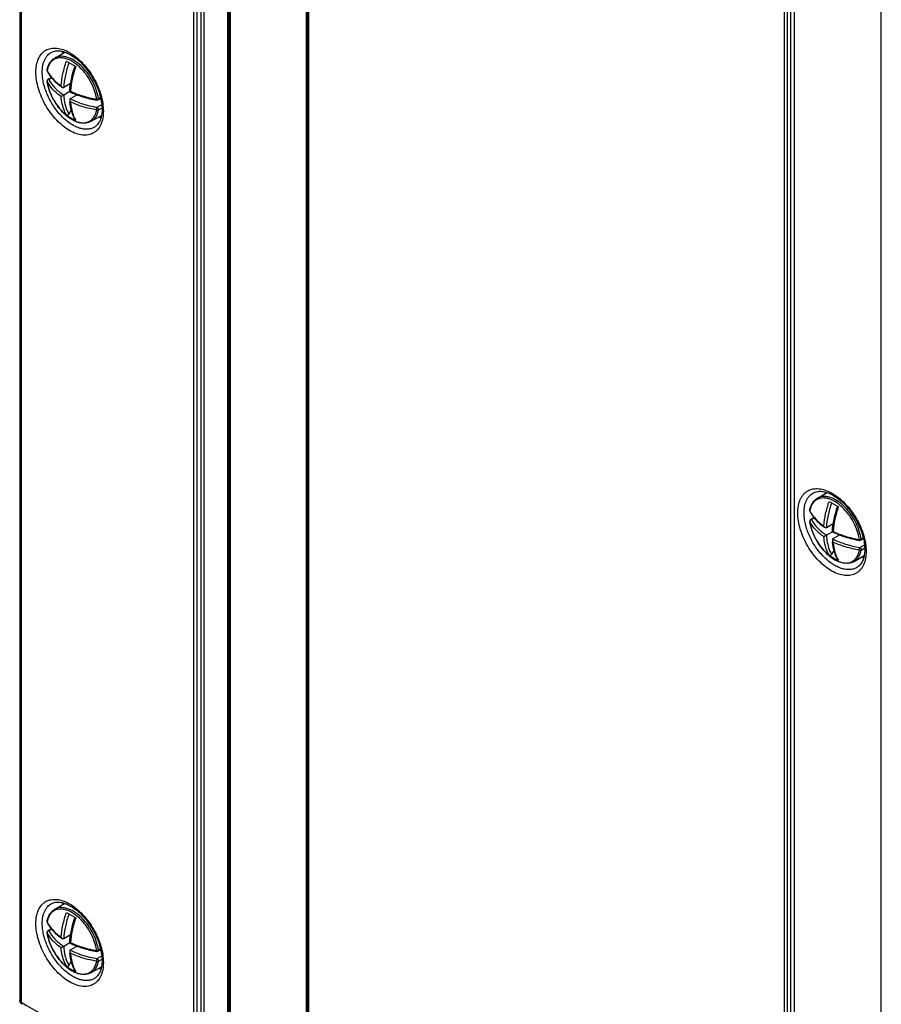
# Model space of a CAD drawing. Header units: millimetres. Extents: x 0 to 841, y 0 to 594.
# Tile 66 of 77: x 662 to 709, y 369 to 423. Entities that reach past the tile are written whole.
import ezdxf

# ---------------------------------------------------------------- set-up
doc = ezdxf.new("R2010")
doc.units = ezdxf.units.MM
doc.header["$LTSCALE"] = 46.255
doc.layers.get('0').update_dxf_attribs({"linetype": 'CONTINUOUS'})
doc.layers.add('DRAFTS', color=7, linetype='CONTINUOUS')
doc.layers.add('ROUNDS', color=7, linetype='CONTINUOUS')

msp = doc.modelspace()

# ---------------------------------------------------------------- linework, layer by layer
at = {"color": 7, "linetype": 'CONTINUOUS'}
for p, q in [((664.1538, 420.4409), (664.7128, 420.7637)), ((664.7961, 420.2674), (665.3038, 419.9743)), ((663.9673, 419.3783), (663.7832, 419.2721)), ((665.0179, 419.0387), (664.6444, 418.8231)), ((664.9699, 418.6027), (665.0104, 418.6261)), ((664.6444, 418.4148), (664.5027, 418.333)), ((664.9699, 418.6027), (664.6444, 418.4148)), ((665.3739, 418.4277), (664.998, 418.2107)), ((666.6698, 418.2297), (666.5243, 418.1457)), ((666.6855, 418.1559), (666.6138, 418.1973)), ((665.0607, 417.6038), (664.9256, 417.37)), ((666.1538, 416.9768), (666.7105, 417.2982)), ((705.8732, 396.3547), (706.404, 396.6612)), ((706.5156, 396.1812), (707.0233, 395.8881)), ((705.6867, 395.2921), (705.5027, 395.1859)), ((706.7373, 394.9525), (706.3639, 394.7368)), ((706.6894, 394.5165), (706.3639, 394.3286)), ((706.6894, 394.5165), (706.7298, 394.5399)), ((706.3639, 394.3286), (706.2222, 394.2468)), ((707.0934, 394.3415), (706.7174, 394.1245)), ((708.3896, 394.1437), (708.2438, 394.0595)), ((708.4056, 394.0694), (708.3333, 394.1111)), ((706.7801, 393.5176), (706.6451, 393.2838)), ((707.8732, 392.8906), (708.4308, 393.2125)), ((664.1538, 373.8595), (664.7128, 374.1822)), ((664.7961, 373.6859), (665.3038, 373.3928)), ((663.9673, 372.7969), (663.7832, 372.6906)), ((665.0179, 372.4572), (664.6444, 372.2416)), ((664.6444, 371.8333), (664.5027, 371.7515)), ((664.9699, 372.0213), (664.6444, 371.8333)), ((664.9699, 372.0213), (665.0104, 372.0446)), ((665.3739, 371.8463), (664.998, 371.6292)), ((666.6698, 371.6482), (666.5243, 371.5642)), ((666.6855, 371.5745), (666.6138, 371.6159)), ((665.0607, 371.0224), (664.9256, 370.7885)), ((666.1538, 370.3954), (666.7105, 370.7168))]:
    msp.add_line(p, q, dxfattribs=at)
at = {"color": 9, "linetype": 'CONTINUOUS'}
for p, q in [((663.7376, 419.1621), (663.7343, 419.1708)), ((663.9862, 419.3555), (663.8332, 419.2671)), ((666.6599, 418.2742), (666.5438, 418.2072)), ((666.4743, 417.7424), (666.7264, 417.8879)), ((666.5438, 417.6056), (666.7384, 417.7179)), ((705.4571, 395.0759), (705.4538, 395.0846)), ((705.7057, 395.2693), (705.5527, 395.1809)), ((708.3795, 394.1881), (708.2633, 394.121)), ((708.1938, 393.6562), (708.447, 393.8024)), ((708.2633, 393.5193), (708.4591, 393.6324)), ((663.7376, 372.5806), (663.7343, 372.5893)), ((663.9862, 372.774), (663.8332, 372.6857)), ((666.4743, 371.1609), (666.7264, 371.3065)), ((666.6599, 371.6928), (666.5438, 371.6257)), ((666.5438, 371.0241), (666.7384, 371.1364))]:
    msp.add_line(p, q, dxfattribs=at)
at = {"color": 7, "linetype": 'CONTINUOUS'}
for centre, radius, start, end in [((663.8338, 419.757), 0.1005, 169.85125, 185.22185), ((663.8332, 419.1855), 0.1, 120.00133, 188.44622), ((666.1062, 419.5228), 2.3978, 188.44131, 188.65589), ((666.3939, 421.5698), 3.288, 234.4517, 236.33671), ((668.2486, 418.3523), 3.2852, 183.66428, 185.56895), ((666.3112, 419.3616), 2.5394, 233.37294, 245.73793), ((666.3155, 419.3709), 2.5497, 245.73592, 246.62308), ((705.5533, 395.6708), 0.1005, 169.85125, 185.22185), ((705.5527, 395.0993), 0.1, 120.00133, 188.44622), ((707.8256, 395.4366), 2.3978, 188.44131, 188.65589), ((708.1133, 397.4836), 3.288, 234.4517, 236.33671), ((709.9681, 394.2661), 3.2852, 183.66428, 185.56895), ((708.0306, 395.2754), 2.5394, 233.37294, 245.73793), ((708.0349, 395.2847), 2.5497, 245.73592, 246.62308), ((663.8338, 373.1755), 0.1005, 169.85125, 185.22185), ((663.8332, 372.604), 0.1, 120.00133, 188.44622), ((666.1062, 372.9413), 2.3978, 188.44131, 188.65589), ((666.3939, 374.9883), 3.288, 234.4517, 236.33671), ((668.2486, 371.7708), 3.2852, 183.66428, 185.56895), ((666.3112, 372.7801), 2.5394, 233.37294, 245.73793), ((666.3155, 372.7895), 2.5497, 245.73592, 246.62308)]:
    msp.add_arc(centre, radius, start, end, dxfattribs=at)
at = {"color": 9, "linetype": 'CONTINUOUS'}
for centre, radius, start, end in [((665.0533, 419.5127), 1.3366, 168.74655, 169.84913), ((665.2262, 420.5005), 1.6678, 206.80968, 207.98661), ((663.8049, 419.1692), 0.0676, 179.134, 186.10729), ((663.8551, 419.1423), 0.1268, 114.77149, 118.37646), ((666.8113, 417.918), 1.7493, 209.24262, 210.48757), ((706.7728, 395.4265), 1.3366, 168.74655, 169.84913), ((706.9457, 396.4143), 1.6678, 206.80968, 207.98661), ((705.5244, 395.083), 0.0676, 179.134, 186.10729), ((705.5745, 395.0561), 0.1268, 114.77149, 118.37646), ((708.5307, 393.8318), 1.7493, 209.24262, 210.48757), ((665.0533, 372.9312), 1.3366, 168.74655, 169.84913), ((665.2262, 373.919), 1.6678, 206.80968, 207.98661), ((663.8049, 372.5878), 0.0676, 179.134, 186.10729), ((663.8551, 372.5608), 0.1268, 114.77149, 118.37646), ((666.8113, 371.3366), 1.7493, 209.24262, 210.48757)]:
    msp.add_arc(centre, radius, start, end, dxfattribs=at)
at = {"color": 7, "linetype": 'CONTINUOUS'}
for points, knots in [([(663.7348, 419.7747), (663.7477, 419.8469), (663.7836, 419.9851), (663.873, 420.1735), (663.9957, 420.33), (664.0989, 420.4093), (664.1538, 420.4409)], [0, 0, 0, 0, 0.2712045, 0.5249459, 0.7658508, 1, 1, 1, 1]), ([(663.744, 419.7119), (663.8232, 419.5552), (664.0416, 419.2503), (664.3243, 419.0075), (664.4823, 418.8946)], [0, 0, 0, 0, 0.4748823, 1, 1, 1, 1]), ([(664.9699, 418.6027), (664.9834, 418.8328), (665.0507, 419.3065), (665.1808, 419.7663), (665.2617, 419.9986)], [0, 0, 0, 0, 0.48378, 1, 1, 1, 1]), ([(664.78, 417.3014), (664.6448, 417.4163), (664.392, 417.6809), (664.0841, 418.138), (663.8548, 418.6371), (663.7621, 418.9885), (663.7357, 419.1619)], [0, 0, 0, 0, 0.2449502, 0.5018276, 0.7577389, 1, 1, 1, 1]), ([(664.5713, 418.8332), (664.5637, 418.8382), (664.5351, 418.8618), (664.514, 418.8937), (664.5027, 418.9192)], [0, 0, 0, 0, 0.2459773, 1, 1, 1, 1]), ([(664.6444, 418.8231), (664.6339, 418.817), (664.606, 418.814), (664.5825, 418.8257), (664.5713, 418.8332)], [0, 0, 0, 0, 0.4747817, 1, 1, 1, 1]), ([(664.998, 418.2107), (664.9874, 418.2046), (664.9709, 418.182), (664.9693, 418.1557), (664.9702, 418.1423)], [0, 0, 0, 0, 0.4747824, 1, 1, 1, 1]), ([(664.9699, 418.6027), (665.195, 418.4899), (665.6825, 418.2978), (666.1918, 418.1784), (666.4577, 418.1337)], [0, 0, 0, 0, 0.4829087, 1, 1, 1, 1]), ([(664.9702, 418.1423), (664.9708, 418.1332), (664.9769, 418.0966), (664.994, 418.0624), (665.0104, 418.0399)], [0, 0, 0, 0, 0.2459766, 1, 1, 1, 1]), ([(665.2732, 417.058), (665.1907, 417.1984), (665.0578, 417.5172), (664.9963, 417.8556), (664.979, 418.0335)], [0, 0, 0, 0, 0.4767642, 1, 1, 1, 1]), ([(666.1538, 416.9768), (666.1075, 416.9501), (666.0078, 416.9064), (665.7872, 416.8616), (665.4815, 416.8922), (665.1172, 417.0456), (664.891, 417.207), (664.78, 417.3014)], [0, 0, 0, 0, 0.1069108, 0.2159978, 0.447848, 0.7082734, 1, 1, 1, 1]), ([(664.9256, 417.37), (664.9186, 417.3578), (664.9012, 417.3361), (664.867, 417.3143), (664.8291, 417.3079), (664.8054, 417.3167), (664.7961, 417.3236)], [0, 0, 0, 0, 0.2736476, 0.5343879, 0.7746151, 1, 1, 1, 1]), ([(665.3038, 417.0305), (665.2944, 417.0346), (665.2828, 417.0435), (665.275, 417.0549), (665.2732, 417.058)], [0, 0, 0, 0, 0.7434379, 1, 1, 1, 1]), ([(705.4543, 395.6885), (705.4672, 395.7607), (705.5031, 395.8989), (705.5924, 396.0873), (705.7151, 396.2438), (705.8184, 396.3231), (705.8732, 396.3547)], [0, 0, 0, 0, 0.2712045, 0.5249459, 0.7658508, 1, 1, 1, 1]), ([(705.4635, 395.6257), (705.5427, 395.469), (705.761, 395.1641), (706.0438, 394.9213), (706.2017, 394.8084)], [0, 0, 0, 0, 0.4748823, 1, 1, 1, 1]), ([(706.6894, 394.5165), (706.7029, 394.7466), (706.7701, 395.2203), (706.9003, 395.6801), (706.9812, 395.9124)], [0, 0, 0, 0, 0.48378, 1, 1, 1, 1]), ([(706.4994, 393.2152), (706.3643, 393.3301), (706.1114, 393.5946), (705.8035, 394.0518), (705.5743, 394.5509), (705.4815, 394.9022), (705.4551, 395.0757)], [0, 0, 0, 0, 0.2449502, 0.5018276, 0.7577389, 1, 1, 1, 1]), ([(706.2908, 394.747), (706.2832, 394.752), (706.2546, 394.7756), (706.2335, 394.8075), (706.2222, 394.833)], [0, 0, 0, 0, 0.2459773, 1, 1, 1, 1]), ([(706.3639, 394.7368), (706.3534, 394.7308), (706.3255, 394.7278), (706.302, 394.7395), (706.2908, 394.747)], [0, 0, 0, 0, 0.4747817, 1, 1, 1, 1]), ([(706.6894, 394.5165), (706.9145, 394.4037), (707.402, 394.2116), (707.9113, 394.0922), (708.1771, 394.0475)], [0, 0, 0, 0, 0.4829087, 1, 1, 1, 1]), ([(706.7174, 394.1245), (706.7069, 394.1184), (706.6904, 394.0958), (706.6888, 394.0695), (706.6896, 394.0561)], [0, 0, 0, 0, 0.4747824, 1, 1, 1, 1]), ([(706.6896, 394.0561), (706.6902, 394.047), (706.6964, 394.0104), (706.7135, 393.9762), (706.7298, 393.9537)], [0, 0, 0, 0, 0.2459766, 1, 1, 1, 1]), ([(706.9927, 392.9718), (706.9102, 393.1122), (706.7772, 393.431), (706.7158, 393.7694), (706.6984, 393.9473)], [0, 0, 0, 0, 0.4767642, 1, 1, 1, 1]), ([(707.8732, 392.8906), (707.827, 392.8639), (707.7273, 392.8202), (707.5066, 392.7754), (707.201, 392.806), (706.8367, 392.9594), (706.6104, 393.1208), (706.4994, 393.2152)], [0, 0, 0, 0, 0.1069108, 0.2159978, 0.447848, 0.7082734, 1, 1, 1, 1]), ([(706.6451, 393.2838), (706.6381, 393.2716), (706.6207, 393.2499), (706.5865, 393.2281), (706.5485, 393.2217), (706.5249, 393.2305), (706.5156, 393.2374)], [0, 0, 0, 0, 0.2736476, 0.5343879, 0.7746151, 1, 1, 1, 1]), ([(707.0233, 392.9443), (707.0138, 392.9484), (707.0023, 392.9573), (706.9945, 392.9687), (706.9927, 392.9718)], [0, 0, 0, 0, 0.7434379, 1, 1, 1, 1]), ([(663.7348, 373.1932), (663.7477, 373.2654), (663.7836, 373.4036), (663.873, 373.5921), (663.9957, 373.7486), (664.0989, 373.8278), (664.1538, 373.8595)], [0, 0, 0, 0, 0.2712045, 0.5249459, 0.7658508, 1, 1, 1, 1]), ([(664.9699, 372.0213), (664.9834, 372.2514), (665.0507, 372.7251), (665.1808, 373.1848), (665.2617, 373.4171)], [0, 0, 0, 0, 0.48378, 1, 1, 1, 1]), ([(663.744, 373.1305), (663.8232, 372.9737), (664.0416, 372.6689), (664.3243, 372.4261), (664.4823, 372.3131)], [0, 0, 0, 0, 0.4748823, 1, 1, 1, 1]), ([(664.78, 370.7199), (664.6448, 370.8348), (664.392, 371.0994), (664.0841, 371.5565), (663.8548, 372.0556), (663.7621, 372.407), (663.7357, 372.5805)], [0, 0, 0, 0, 0.2449502, 0.5018276, 0.7577389, 1, 1, 1, 1]), ([(664.5713, 372.2517), (664.5637, 372.2567), (664.5351, 372.2804), (664.514, 372.3123), (664.5027, 372.3377)], [0, 0, 0, 0, 0.2459773, 1, 1, 1, 1]), ([(664.6444, 372.2416), (664.6339, 372.2355), (664.606, 372.2325), (664.5825, 372.2443), (664.5713, 372.2517)], [0, 0, 0, 0, 0.4747817, 1, 1, 1, 1]), ([(664.9699, 372.0213), (665.195, 371.9084), (665.6825, 371.7164), (666.1918, 371.597), (666.4577, 371.5522)], [0, 0, 0, 0, 0.4829087, 1, 1, 1, 1]), ([(664.998, 371.6292), (664.9874, 371.6231), (664.9709, 371.6005), (664.9693, 371.5743), (664.9702, 371.5608)], [0, 0, 0, 0, 0.4747824, 1, 1, 1, 1]), ([(664.9702, 371.5608), (664.9708, 371.5518), (664.9769, 371.5152), (664.994, 371.481), (665.0104, 371.4584)], [0, 0, 0, 0, 0.2459766, 1, 1, 1, 1]), ([(665.2732, 370.4765), (665.1907, 370.6169), (665.0578, 370.9358), (664.9963, 371.2741), (664.979, 371.452)], [0, 0, 0, 0, 0.4767642, 1, 1, 1, 1]), ([(666.1538, 370.3954), (666.1075, 370.3687), (666.0078, 370.3249), (665.7872, 370.2802), (665.4815, 370.3107), (665.1172, 370.4642), (664.891, 370.6255), (664.78, 370.7199)], [0, 0, 0, 0, 0.1069108, 0.2159978, 0.447848, 0.7082734, 1, 1, 1, 1]), ([(664.9256, 370.7885), (664.9186, 370.7764), (664.9012, 370.7546), (664.867, 370.7329), (664.8291, 370.7264), (664.8054, 370.7353), (664.7961, 370.7421)], [0, 0, 0, 0, 0.2736476, 0.5343879, 0.7746151, 1, 1, 1, 1]), ([(665.3038, 370.449), (665.2944, 370.4531), (665.2828, 370.462), (665.275, 370.4735), (665.2732, 370.4765)], [0, 0, 0, 0, 0.7434379, 1, 1, 1, 1])]:
    msp.add_open_spline(points, degree=3, knots=knots, dxfattribs=at)
at = {"color": 9, "linetype": 'CONTINUOUS'}
for points, knots in [([(666.2938, 418.7579), (666.2245, 418.9406), (666.0523, 419.2926), (665.7162, 419.7578), (665.3263, 420.13), (664.968, 420.3454), (664.6845, 420.4349), (664.4884, 420.4589), (664.3049, 420.4413), (664.1387, 420.3812), (663.9953, 420.2801), (663.8789, 420.1412), (663.7919, 419.9692), (663.7559, 419.8411), (663.7424, 419.7735)], [0, 0, 0, 0, 0.1584084, 0.3158817, 0.463129, 0.5929652, 0.6504634, 0.7031924, 0.7520675, 0.7986192, 0.8448307, 0.8927567, 0.9441042, 1, 1, 1, 1]), ([(666.5438, 418.2072), (666.5191, 418.3732), (666.4332, 418.7107), (666.2208, 419.1941), (665.934, 419.6438), (665.5926, 420.0284), (665.2202, 420.3214), (664.8909, 420.4784), (664.6365, 420.5328), (664.4614, 420.5383), (664.2983, 420.5096), (664.1992, 420.4671), (664.1538, 420.4409)], [0, 0, 0, 0, 0.137192, 0.2827698, 0.4298693, 0.571386, 0.7010892, 0.8148737, 0.8656626, 0.9127977, 0.9571552, 1, 1, 1, 1]), ([(664.5027, 418.9192), (664.5194, 419.1417), (664.5895, 419.599), (664.7175, 420.043), (664.7961, 420.2674)], [0, 0, 0, 0, 0.4841222, 1, 1, 1, 1]), ([(663.7376, 419.7483), (663.7368, 419.7504), (663.7341, 419.7589), (663.7336, 419.7682), (663.7348, 419.7747)], [0, 0, 0, 0, 0.2597482, 1, 1, 1, 1]), ([(663.7376, 419.7483), (663.7373, 419.7451), (663.7368, 419.7327), (663.7398, 419.7201), (663.744, 419.7119)], [0, 0, 0, 0, 0.2574168, 1, 1, 1, 1]), ([(663.7534, 419.7178), (663.8348, 419.5647), (664.058, 419.2663), (664.343, 419.0297), (664.5027, 418.9192)], [0, 0, 0, 0, 0.4716997, 1, 1, 1, 1]), ([(664.9256, 420.1926), (664.8469, 419.9642), (664.7207, 419.513), (664.6566, 419.0483), (664.6444, 418.8231)], [0, 0, 0, 0, 0.5171242, 1, 1, 1, 1]), ([(665.3038, 419.9743), (665.2251, 419.7499), (665.0972, 419.3059), (665.027, 418.8486), (665.0104, 418.6261)], [0, 0, 0, 0, 0.5158775, 1, 1, 1, 1]), ([(664.5027, 418.333), (664.3378, 418.4471), (664.0445, 418.6919), (663.8181, 419.0028), (663.7376, 419.1621)], [0, 0, 0, 0, 0.5292211, 1, 1, 1, 1]), ([(663.7376, 419.1621), (663.7446, 419.1152), (663.7794, 418.9213), (663.8361, 418.7317), (663.889, 418.5919)], [0, 0, 0, 0, 0.2408043, 1, 1, 1, 1]), ([(663.7948, 419.2538), (663.7881, 419.2502), (663.7643, 419.2346), (663.7457, 419.2096), (663.7401, 419.1894)], [0, 0, 0, 0, 0.2653538, 1, 1, 1, 1]), ([(663.8332, 419.2671), (663.825, 419.2719), (663.8084, 419.2788), (663.79, 419.276), (663.7832, 419.2721)], [0, 0, 0, 0, 0.5507975, 1, 1, 1, 1]), ([(663.8332, 419.2671), (663.9169, 419.1016), (664.157, 418.779), (664.4688, 418.5301), (664.6444, 418.4148)], [0, 0, 0, 0, 0.4688901, 1, 1, 1, 1]), ([(665.0104, 418.6261), (665.229, 418.5208), (665.7, 418.341), (666.1906, 418.2275), (666.4464, 418.1844)], [0, 0, 0, 0, 0.4833169, 1, 1, 1, 1]), ([(666.4464, 418.1844), (666.4394, 418.2316), (666.4044, 418.4266), (666.3471, 418.6173), (666.2938, 418.7579)], [0, 0, 0, 0, 0.2407688, 1, 1, 1, 1]), ([(663.889, 418.5919), (663.9451, 418.4436), (664.08, 418.1545), (664.338, 417.758), (664.6397, 417.4147), (664.8698, 417.2252), (664.9885, 417.1464)], [0, 0, 0, 0, 0.2581721, 0.5175963, 0.7679308, 1, 1, 1, 1]), ([(664.7961, 417.3236), (664.7549, 417.3937), (664.5976, 417.7098), (664.5248, 418.0631), (664.5027, 418.333)], [0, 0, 0, 0, 0.2310153, 1, 1, 1, 1]), ([(664.6444, 418.4148), (664.6501, 418.3163), (664.6868, 417.9562), (664.7946, 417.5988), (664.9256, 417.37)], [0, 0, 0, 0, 0.2724106, 1, 1, 1, 1]), ([(664.998, 418.2107), (665.2204, 418.0978), (665.7041, 417.9058), (666.2097, 417.7869), (666.4743, 417.7424)], [0, 0, 0, 0, 0.4818438, 1, 1, 1, 1]), ([(666.4577, 418.1337), (666.4555, 418.134), (666.4509, 418.139), (666.4465, 418.1563), (666.446, 418.1723), (666.4464, 418.1844)], [0, 0, 0, 0, 0.1234813, 0.3276938, 1, 1, 1, 1]), ([(666.4464, 418.1844), (666.4638, 418.184), (666.4975, 418.1878), (666.5298, 418.1991), (666.5438, 418.2072)], [0, 0, 0, 0, 0.5187142, 1, 1, 1, 1]), ([(666.5243, 418.1457), (666.5327, 418.1506), (666.5463, 418.1714), (666.5456, 418.1946), (666.5438, 418.2072)], [0, 0, 0, 0, 0.434736, 1, 1, 1, 1]), ([(664.9885, 417.1464), (665.0684, 417.0933), (665.1912, 417.0234), (665.3611, 416.9551), (665.5199, 416.9087), (665.7125, 416.8842), (665.9317, 416.9153), (666.1237, 417.0089), (666.2782, 417.1609), (666.3896, 417.3626), (666.4317, 417.5164), (666.4464, 417.5982)], [0, 0, 0, 0, 0.1524795, 0.2233879, 0.2906957, 0.4150693, 0.5288941, 0.6377566, 0.7486618, 0.8679988, 1, 1, 1, 1]), ([(665.0104, 418.0399), (665.0179, 417.9484), (665.0597, 417.6118), (665.1639, 417.2795), (665.2849, 417.0635)], [0, 0, 0, 0, 0.2705566, 1, 1, 1, 1]), ([(666.4464, 417.5982), (666.1906, 417.6413), (665.7, 417.7548), (665.229, 417.9346), (665.0104, 418.0399)], [0, 0, 0, 0, 0.5166832, 1, 1, 1, 1]), ([(666.1538, 416.9768), (666.204, 417.0058), (666.2992, 417.0791), (666.413, 417.2251), (666.4972, 417.4038), (666.5313, 417.5359), (666.5438, 417.6056)], [0, 0, 0, 0, 0.2282222, 0.4661984, 0.7218105, 1, 1, 1, 1]), ([(666.4464, 417.5982), (666.4455, 417.6239), (666.4502, 417.6628), (666.4616, 417.7107), (666.4696, 417.733), (666.4743, 417.7424)], [0, 0, 0, 0, 0.5213987, 0.7875002, 1, 1, 1, 1]), ([(666.4464, 417.5982), (666.4548, 417.5957), (666.4871, 417.5891), (666.5228, 417.5935), (666.5438, 417.6056)], [0, 0, 0, 0, 0.2672216, 1, 1, 1, 1]), ([(666.4743, 417.7424), (666.4856, 417.7358), (666.5067, 417.7174), (666.53, 417.6826), (666.5442, 417.6442), (666.5459, 417.6174), (666.5438, 417.6056)], [0, 0, 0, 0, 0.2435278, 0.5129037, 0.7750775, 1, 1, 1, 1]), ([(708.0132, 394.6717), (707.9439, 394.8544), (707.7718, 395.2064), (707.4356, 395.6716), (707.0457, 396.0438), (706.6875, 396.2592), (706.4039, 396.3487), (706.2079, 396.3727), (706.0244, 396.3551), (705.8582, 396.295), (705.7148, 396.1939), (705.5983, 396.055), (705.5113, 395.883), (705.4753, 395.7549), (705.4619, 395.6873)], [0, 0, 0, 0, 0.1584084, 0.3158817, 0.463129, 0.5929652, 0.6504634, 0.7031924, 0.7520675, 0.7986192, 0.8448307, 0.8927567, 0.9441042, 1, 1, 1, 1]), ([(708.2633, 394.121), (708.2386, 394.287), (708.1527, 394.6245), (707.9403, 395.1079), (707.6535, 395.5576), (707.312, 395.9422), (706.9397, 396.2352), (706.6104, 396.3922), (706.356, 396.4466), (706.1809, 396.4521), (706.0178, 396.4234), (705.9186, 396.3809), (705.8732, 396.3547)], [0, 0, 0, 0, 0.137192, 0.2827698, 0.4298693, 0.571386, 0.7010892, 0.8148737, 0.8656626, 0.9127977, 0.9571552, 1, 1, 1, 1]), ([(706.2222, 394.833), (706.2388, 395.0555), (706.309, 395.5128), (706.437, 395.9568), (706.5156, 396.1812)], [0, 0, 0, 0, 0.4841222, 1, 1, 1, 1]), ([(706.6451, 396.1064), (706.5664, 395.878), (706.4402, 395.4268), (706.3761, 394.9621), (706.3639, 394.7368)], [0, 0, 0, 0, 0.5171242, 1, 1, 1, 1]), ([(705.4571, 395.6621), (705.4563, 395.6642), (705.4536, 395.6727), (705.4531, 395.682), (705.4543, 395.6885)], [0, 0, 0, 0, 0.2597482, 1, 1, 1, 1]), ([(705.4571, 395.6621), (705.4568, 395.6589), (705.4563, 395.6465), (705.4593, 395.6339), (705.4635, 395.6257)], [0, 0, 0, 0, 0.2574168, 1, 1, 1, 1]), ([(705.4729, 395.6316), (705.5542, 395.4785), (705.7775, 395.1801), (706.0625, 394.9435), (706.2222, 394.833)], [0, 0, 0, 0, 0.4716997, 1, 1, 1, 1]), ([(707.0233, 395.8881), (706.9446, 395.6637), (706.8167, 395.2197), (706.7465, 394.7624), (706.7298, 394.5399)], [0, 0, 0, 0, 0.5158775, 1, 1, 1, 1]), ([(706.2222, 394.2468), (706.0573, 394.3609), (705.764, 394.6056), (705.5376, 394.9166), (705.4571, 395.0759)], [0, 0, 0, 0, 0.5292211, 1, 1, 1, 1]), ([(705.4571, 395.0759), (705.4641, 395.029), (705.4989, 394.8351), (705.5556, 394.6455), (705.6085, 394.5057)], [0, 0, 0, 0, 0.2408043, 1, 1, 1, 1]), ([(705.5143, 395.1676), (705.5076, 395.164), (705.4837, 395.1483), (705.4651, 395.1234), (705.4595, 395.1032)], [0, 0, 0, 0, 0.2653538, 1, 1, 1, 1]), ([(705.5527, 395.1809), (705.5444, 395.1857), (705.5279, 395.1926), (705.5095, 395.1898), (705.5027, 395.1859)], [0, 0, 0, 0, 0.5507975, 1, 1, 1, 1]), ([(705.5527, 395.1809), (705.6364, 395.0154), (705.8765, 394.6928), (706.1883, 394.4439), (706.3639, 394.3286)], [0, 0, 0, 0, 0.4688901, 1, 1, 1, 1]), ([(705.6085, 394.5057), (705.6645, 394.3574), (705.7995, 394.0683), (706.0575, 393.6718), (706.3592, 393.3285), (706.5893, 393.139), (706.7079, 393.0602)], [0, 0, 0, 0, 0.2581721, 0.5175963, 0.7679308, 1, 1, 1, 1]), ([(706.7298, 394.5399), (706.9485, 394.4346), (707.4195, 394.2548), (707.9101, 394.1413), (708.1659, 394.0982)], [0, 0, 0, 0, 0.4833169, 1, 1, 1, 1]), ([(708.1659, 394.0982), (708.1589, 394.1454), (708.1238, 394.3404), (708.0666, 394.5311), (708.0132, 394.6717)], [0, 0, 0, 0, 0.2407688, 1, 1, 1, 1]), ([(706.5156, 393.2374), (706.4743, 393.3075), (706.3171, 393.6236), (706.2443, 393.9769), (706.2222, 394.2468)], [0, 0, 0, 0, 0.2310153, 1, 1, 1, 1]), ([(706.3639, 394.3286), (706.3696, 394.2301), (706.4063, 393.87), (706.5141, 393.5126), (706.6451, 393.2838)], [0, 0, 0, 0, 0.2724106, 1, 1, 1, 1]), ([(706.7174, 394.1245), (706.9399, 394.0116), (707.4235, 393.8196), (707.9292, 393.7007), (708.1938, 393.6562)], [0, 0, 0, 0, 0.4818438, 1, 1, 1, 1]), ([(706.7298, 393.9537), (706.7373, 393.8621), (706.7792, 393.5256), (706.8834, 393.1933), (707.0043, 392.9773)], [0, 0, 0, 0, 0.2705566, 1, 1, 1, 1]), ([(708.1659, 393.512), (707.9101, 393.5551), (707.4195, 393.6686), (706.9485, 393.8484), (706.7298, 393.9537)], [0, 0, 0, 0, 0.5166832, 1, 1, 1, 1]), ([(708.1771, 394.0475), (708.175, 394.0478), (708.1704, 394.0528), (708.1659, 394.07), (708.1655, 394.0861), (708.1659, 394.0982)], [0, 0, 0, 0, 0.1234813, 0.3276938, 1, 1, 1, 1]), ([(708.1659, 394.0982), (708.1833, 394.0978), (708.217, 394.1016), (708.2492, 394.1129), (708.2633, 394.121)], [0, 0, 0, 0, 0.5187142, 1, 1, 1, 1]), ([(708.2438, 394.0595), (708.2522, 394.0643), (708.2657, 394.0852), (708.2651, 394.1084), (708.2633, 394.121)], [0, 0, 0, 0, 0.434736, 1, 1, 1, 1]), ([(706.7079, 393.0602), (706.7878, 393.0071), (706.9107, 392.9372), (707.0806, 392.8689), (707.2394, 392.8225), (707.432, 392.798), (707.6512, 392.8291), (707.8431, 392.9227), (707.9977, 393.0747), (708.1091, 393.2764), (708.1512, 393.4302), (708.1659, 393.512)], [0, 0, 0, 0, 0.1524795, 0.2233879, 0.2906957, 0.4150693, 0.5288941, 0.6377566, 0.7486618, 0.8679988, 1, 1, 1, 1]), ([(707.8732, 392.8906), (707.9235, 392.9196), (708.0186, 392.9929), (708.1325, 393.1389), (708.2167, 393.3176), (708.2508, 393.4497), (708.2633, 393.5193)], [0, 0, 0, 0, 0.2282222, 0.4661984, 0.7218105, 1, 1, 1, 1]), ([(708.1659, 393.512), (708.165, 393.5377), (708.1697, 393.5766), (708.1811, 393.6245), (708.189, 393.6468), (708.1938, 393.6562)], [0, 0, 0, 0, 0.5213987, 0.7875002, 1, 1, 1, 1]), ([(708.1659, 393.512), (708.1743, 393.5095), (708.2066, 393.5029), (708.2423, 393.5073), (708.2633, 393.5193)], [0, 0, 0, 0, 0.2672216, 1, 1, 1, 1]), ([(708.1938, 393.6562), (708.2051, 393.6496), (708.2261, 393.6312), (708.2495, 393.5964), (708.2636, 393.558), (708.2654, 393.5312), (708.2633, 393.5193)], [0, 0, 0, 0, 0.2435278, 0.5129037, 0.7750775, 1, 1, 1, 1]), ([(666.5438, 371.6257), (666.5191, 371.7918), (666.4332, 372.1292), (666.2208, 372.6126), (665.934, 373.0623), (665.5926, 373.4469), (665.2202, 373.7399), (664.8909, 373.8969), (664.6365, 373.9513), (664.4614, 373.9569), (664.2983, 373.9281), (664.1992, 373.8857), (664.1538, 373.8595)], [0, 0, 0, 0, 0.137192, 0.2827698, 0.4298693, 0.571386, 0.7010892, 0.8148737, 0.8656626, 0.9127977, 0.9571552, 1, 1, 1, 1]), ([(666.2938, 372.1765), (666.2245, 372.3591), (666.0523, 372.7112), (665.7162, 373.1763), (665.3263, 373.5485), (664.968, 373.7639), (664.6845, 373.8534), (664.4884, 373.8775), (664.3049, 373.8598), (664.1387, 373.7998), (663.9953, 373.6986), (663.8789, 373.5597), (663.7919, 373.3878), (663.7559, 373.2597), (663.7424, 373.1921)], [0, 0, 0, 0, 0.1584084, 0.3158817, 0.463129, 0.5929652, 0.6504634, 0.7031924, 0.7520675, 0.7986192, 0.8448307, 0.8927567, 0.9441042, 1, 1, 1, 1]), ([(664.5027, 372.3377), (664.5194, 372.5602), (664.5895, 373.0175), (664.7175, 373.4615), (664.7961, 373.6859)], [0, 0, 0, 0, 0.4841222, 1, 1, 1, 1]), ([(664.9256, 373.6111), (664.8469, 373.3828), (664.7207, 372.9316), (664.6566, 372.4668), (664.6444, 372.2416)], [0, 0, 0, 0, 0.5171242, 1, 1, 1, 1]), ([(665.3038, 373.3928), (665.2251, 373.1684), (665.0972, 372.7244), (665.027, 372.2671), (665.0104, 372.0446)], [0, 0, 0, 0, 0.5158775, 1, 1, 1, 1]), ([(663.7376, 373.1668), (663.7368, 373.169), (663.7341, 373.1775), (663.7336, 373.1867), (663.7348, 373.1932)], [0, 0, 0, 0, 0.2597482, 1, 1, 1, 1]), ([(663.7376, 373.1668), (663.7373, 373.1636), (663.7368, 373.1512), (663.7398, 373.1387), (663.744, 373.1305)], [0, 0, 0, 0, 0.2574168, 1, 1, 1, 1]), ([(663.7534, 373.1364), (663.8348, 372.9833), (664.058, 372.6848), (664.343, 372.4483), (664.5027, 372.3377)], [0, 0, 0, 0, 0.4716997, 1, 1, 1, 1]), ([(664.5027, 371.7515), (664.3378, 371.8657), (664.0445, 372.1104), (663.8181, 372.4214), (663.7376, 372.5806)], [0, 0, 0, 0, 0.5292211, 1, 1, 1, 1]), ([(663.7376, 372.5806), (663.7446, 372.5337), (663.7794, 372.3399), (663.8361, 372.1502), (663.889, 372.0104)], [0, 0, 0, 0, 0.2408043, 1, 1, 1, 1]), ([(663.7948, 372.6724), (663.7881, 372.6688), (663.7643, 372.6531), (663.7457, 372.6282), (663.7401, 372.6079)], [0, 0, 0, 0, 0.2653538, 1, 1, 1, 1]), ([(663.8332, 372.6857), (663.825, 372.6904), (663.8084, 372.6973), (663.79, 372.6945), (663.7832, 372.6906)], [0, 0, 0, 0, 0.5507975, 1, 1, 1, 1]), ([(663.8332, 372.6857), (663.9169, 372.5202), (664.157, 372.1975), (664.4688, 371.9487), (664.6444, 371.8333)], [0, 0, 0, 0, 0.4688901, 1, 1, 1, 1]), ([(663.889, 372.0104), (663.9451, 371.8622), (664.08, 371.573), (664.338, 371.1765), (664.6397, 370.8332), (664.8698, 370.6438), (664.9885, 370.5649)], [0, 0, 0, 0, 0.2581721, 0.5175963, 0.7679308, 1, 1, 1, 1]), ([(664.7961, 370.7421), (664.7549, 370.8122), (664.5976, 371.1284), (664.5248, 371.4816), (664.5027, 371.7515)], [0, 0, 0, 0, 0.2310153, 1, 1, 1, 1]), ([(664.6444, 371.8333), (664.6501, 371.7348), (664.6868, 371.3748), (664.7946, 371.0173), (664.9256, 370.7885)], [0, 0, 0, 0, 0.2724106, 1, 1, 1, 1]), ([(665.0104, 372.0446), (665.229, 371.9394), (665.7, 371.7595), (666.1906, 371.646), (666.4464, 371.6029)], [0, 0, 0, 0, 0.4833169, 1, 1, 1, 1]), ([(666.4464, 371.6029), (666.4394, 371.6501), (666.4044, 371.8451), (666.3471, 372.0359), (666.2938, 372.1765)], [0, 0, 0, 0, 0.2407688, 1, 1, 1, 1]), ([(664.998, 371.6292), (665.2204, 371.5163), (665.7041, 371.3244), (666.2097, 371.2055), (666.4743, 371.1609)], [0, 0, 0, 0, 0.4818438, 1, 1, 1, 1]), ([(665.0104, 371.4584), (665.0179, 371.3669), (665.0597, 371.0303), (665.1639, 370.6981), (665.2849, 370.482)], [0, 0, 0, 0, 0.2705566, 1, 1, 1, 1]), ([(666.4464, 371.0167), (666.1906, 371.0598), (665.7, 371.1733), (665.229, 371.3532), (665.0104, 371.4584)], [0, 0, 0, 0, 0.5166832, 1, 1, 1, 1]), ([(666.4577, 371.5522), (666.4555, 371.5526), (666.4509, 371.5575), (666.4465, 371.5748), (666.446, 371.5909), (666.4464, 371.6029)], [0, 0, 0, 0, 0.1234813, 0.3276938, 1, 1, 1, 1]), ([(666.4464, 371.6029), (666.4638, 371.6026), (666.4975, 371.6063), (666.5298, 371.6176), (666.5438, 371.6257)], [0, 0, 0, 0, 0.5187142, 1, 1, 1, 1]), ([(666.5243, 371.5642), (666.5327, 371.5691), (666.5463, 371.59), (666.5456, 371.6132), (666.5438, 371.6257)], [0, 0, 0, 0, 0.434736, 1, 1, 1, 1]), ([(664.9885, 370.5649), (665.0684, 370.5118), (665.1912, 370.4419), (665.3611, 370.3736), (665.5199, 370.3272), (665.7125, 370.3027), (665.9317, 370.3338), (666.1237, 370.4274), (666.2782, 370.5794), (666.3896, 370.7812), (666.4317, 370.935), (666.4464, 371.0167)], [0, 0, 0, 0, 0.1524795, 0.2233879, 0.2906957, 0.4150693, 0.5288941, 0.6377566, 0.7486618, 0.8679988, 1, 1, 1, 1]), ([(666.1538, 370.3954), (666.204, 370.4244), (666.2992, 370.4976), (666.413, 370.6436), (666.4972, 370.8223), (666.5313, 370.9545), (666.5438, 371.0241)], [0, 0, 0, 0, 0.2282222, 0.4661984, 0.7218105, 1, 1, 1, 1]), ([(666.4464, 371.0167), (666.4455, 371.0424), (666.4502, 371.0814), (666.4616, 371.1292), (666.4696, 371.1516), (666.4743, 371.1609)], [0, 0, 0, 0, 0.5213987, 0.7875002, 1, 1, 1, 1]), ([(666.4464, 371.0167), (666.4548, 371.0142), (666.4871, 371.0077), (666.5228, 371.012), (666.5438, 371.0241)], [0, 0, 0, 0, 0.2672216, 1, 1, 1, 1]), ([(666.4743, 371.1609), (666.4856, 371.1544), (666.5067, 371.1359), (666.53, 371.1011), (666.5442, 371.0627), (666.5459, 371.036), (666.5438, 371.0241)], [0, 0, 0, 0, 0.2435278, 0.5129037, 0.7750775, 1, 1, 1, 1])]:
    msp.add_open_spline(points, degree=3, knots=knots, dxfattribs=at)
at = {"color": 7, "linetype": 'CONTINUOUS'}
for points in [[(663.7337, 419.7479), (663.7348, 419.7355), (663.7384, 419.7231), (663.744, 419.7119)], [(666.5243, 418.1457), (666.5047, 418.1344), (666.4799, 418.1299), (666.4577, 418.1337)], [(705.4531, 395.6617), (705.4543, 395.6492), (705.4578, 395.6369), (705.4635, 395.6257)], [(708.2438, 394.0595), (708.2242, 394.0482), (708.1994, 394.0437), (708.1771, 394.0475)], [(663.7337, 373.1664), (663.7348, 373.154), (663.7384, 373.1416), (663.744, 373.1305)], [(666.5243, 371.5642), (666.5047, 371.5529), (666.4799, 371.5484), (666.4577, 371.5522)]]:
    msp.add_open_spline(points, degree=3, dxfattribs=at)
at = {"color": 9, "linetype": 'CONTINUOUS'}
for points in [[(663.7401, 419.1894), (663.7383, 419.1832), (663.7374, 419.1767), (663.7373, 419.1703)], [(663.8332, 419.2671), (663.8225, 419.2653), (663.8119, 419.262), (663.8019, 419.2574)], [(705.4595, 395.1032), (705.4578, 395.097), (705.4568, 395.0905), (705.4567, 395.0841)], [(705.5527, 395.1809), (705.5419, 395.1791), (705.5313, 395.1758), (705.5214, 395.1712)], [(663.7401, 372.6079), (663.7383, 372.6017), (663.7374, 372.5952), (663.7373, 372.5888)], [(663.8332, 372.6857), (663.8225, 372.6839), (663.8119, 372.6805), (663.8019, 372.6759)]]:
    msp.add_open_spline(points, degree=3, dxfattribs=at)
at = {"layer": 'DRAFTS', "color": 7, "linetype": 'CONTINUOUS'}
msp.add_arc((707.5779, 396.2527), 1.3352, 160.93174, 165.1772, dxfattribs=at)
for points, knots in [([(664.6045, 420.7978), (664.6011, 420.7884), (664.5874, 420.7497), (664.5756, 420.7104), (664.5676, 420.6805)], [0, 0, 0, 0, 0.245913, 1, 1, 1, 1]), ([(666.5675, 417.2156), (666.5775, 417.2129), (666.6169, 417.2027), (666.6568, 417.1942), (666.6867, 417.189)], [0, 0, 0, 0, 0.2541625, 1, 1, 1, 1]), ([(708.287, 393.1294), (708.297, 393.1267), (708.3365, 393.1165), (708.3765, 393.108), (708.4065, 393.1028)], [0, 0, 0, 0, 0.2541753, 1, 1, 1, 1]), ([(664.6045, 374.2164), (664.6011, 374.2069), (664.5874, 374.1682), (664.5756, 374.1289), (664.5676, 374.099)], [0, 0, 0, 0, 0.245913, 1, 1, 1, 1]), ([(666.5675, 370.6342), (666.5775, 370.6315), (666.6169, 370.6212), (666.6568, 370.6128), (666.6867, 370.6076)], [0, 0, 0, 0, 0.2541625, 1, 1, 1, 1])]:
    msp.add_open_spline(points, degree=3, knots=knots, dxfattribs=at)
at = {"layer": 'ROUNDS', "color": 7, "linetype": 'CONTINUOUS'}
for p, q in [((662.2363, 499.3476), (662.2363, 368.8779)), ((673.6713, 492.7424), (673.6713, 362.2731)), ((677.9802, 489.9303), (677.9802, 359.4994))]:
    msp.add_line(p, q, dxfattribs=at)
at = {"layer": 'ROUNDS', "color": 9, "linetype": 'CONTINUOUS'}
for p, q in [((662.3089, 499.246), (662.3089, 368.7762)), ((671.761, 363.3194), (671.761, 493.7892)), ((671.9376, 363.2775), (671.9376, 493.7473)), ((672.1556, 363.2698), (672.1556, 493.7554)), ((672.3328, 363.2201), (672.3328, 493.7207)), ((673.5997, 492.9893), (673.5997, 362.4887)), ((673.742, 492.6418), (673.742, 362.1725)), ((677.9213, 359.7024), (677.9213, 490.1641)), ((678.0318, 489.8426), (678.0318, 359.4117)), ((704.0667, 344.3808), (704.0667, 474.8117)), ((704.2352, 344.3513), (704.2352, 474.7823)), ((704.4054, 474.7954), (704.4054, 344.3512)), ((704.5969, 474.7633), (704.5969, 344.3016)), ((709.3665, 341.6126), (709.3665, 472.0829))]:
    msp.add_line(p, q, dxfattribs=at)
at = {"layer": 'ROUNDS', "color": 7, "linetype": 'CONTINUOUS'}
for points in [[(663.9893, 420.7634), (664.0227, 420.7796), (664.0772, 420.801), (664.1333, 420.8174), (664.1909, 420.8291), (664.25, 420.8362), (664.3105, 420.8389), (664.3722, 420.8374), (664.4353, 420.8317), (664.4996, 420.8219), (664.5654, 420.8081), (664.6325, 420.7902), (664.7009, 420.7682), (664.7705, 420.7421), (664.8412, 420.7119), (664.9128, 420.6776), (664.9851, 420.6393), (665.0581, 420.5969), (665.1315, 420.5505), (665.2052, 420.5002), (665.279, 420.446), (665.3527, 420.388), (665.4261, 420.3263), (665.4991, 420.2611), (665.5715, 420.1924), (665.643, 420.1204), (665.7136, 420.0452), (665.7829, 419.967), (665.8509, 419.886), (665.9174, 419.8023), (665.9822, 419.7162), (666.0452, 419.6277), (666.1062, 419.5372), (666.165, 419.4448), (666.2215, 419.3507), (666.2757, 419.2552), (666.3273, 419.1584), (666.3762, 419.0606), (666.4224, 418.9621), (666.4657, 418.863), (666.5061, 418.7636), (666.5434, 418.6641), (666.5776, 418.5648), (666.6086, 418.4659), (666.6364, 418.3675), (666.6609, 418.2701)], [(666.6609, 418.2701), (666.6822, 418.1737), (666.7001, 418.0786), (666.7147, 417.985), (666.7259, 417.8932), (666.7338, 417.8034), (666.7385, 417.7156), (666.7399, 417.6361)], [(666.7399, 417.6361), (666.7386, 417.5612), (666.7343, 417.4826), (666.7271, 417.4066), (666.7169, 417.3333), (666.704, 417.2629), (666.6882, 417.1954), (666.6697, 417.1308), (666.6485, 417.0694), (666.6246, 417.011), (666.598, 416.9555), (666.5685, 416.9031), (666.5362, 416.8538), (666.5009, 416.8077), (666.4626, 416.7651), (666.4211, 416.726), (666.3762, 416.6905), (666.3467, 416.6705)], [(705.6652, 396.6545), (705.6987, 396.6708), (705.7542, 396.6928), (705.8113, 396.7098), (705.87, 396.7221), (705.9303, 396.7299), (705.992, 396.7333), (706.055, 396.7324), (706.1193, 396.7273), (706.185, 396.7182), (706.252, 396.7049), (706.3204, 396.6876), (706.39, 396.6662), (706.4608, 396.6407), (706.5327, 396.6111), (706.6055, 396.5775), (706.6791, 396.5397), (706.7533, 396.4979), (706.8279, 396.4521), (706.9028, 396.4024), (706.9778, 396.3487), (707.0527, 396.2913), (707.1273, 396.2302), (707.2014, 396.1656), (707.2749, 396.0974), (707.3475, 396.026), (707.4191, 395.9514), (707.4895, 395.8738), (707.5586, 395.7933), (707.6261, 395.7102), (707.6918, 395.6245), (707.7557, 395.5366), (707.8176, 395.4466), (707.8773, 395.3546), (707.9347, 395.261), (707.9896, 395.1659), (708.042, 395.0696), (708.0916, 394.9723), (708.1385, 394.8741), (708.1824, 394.7754), (708.2234, 394.6763), (708.2612, 394.5772), (708.2959, 394.4781), (708.3274, 394.3795), (708.3556, 394.2814), (708.3805, 394.1841)], [(708.3805, 394.1841), (708.4021, 394.0879), (708.4202, 393.993), (708.435, 393.8996), (708.4465, 393.8078), (708.4545, 393.718), (708.4593, 393.6303), (708.4607, 393.5507)], [(708.4607, 393.5507), (708.4594, 393.476), (708.455, 393.3974), (708.4477, 393.3214), (708.4374, 393.2481), (708.4243, 393.1776), (708.4083, 393.1099), (708.3895, 393.0451), (708.3679, 392.9833), (708.3436, 392.9246), (708.3165, 392.8687), (708.2864, 392.8158), (708.2534, 392.7659), (708.2173, 392.7194), (708.1782, 392.6762), (708.1359, 392.6366), (708.0901, 392.6007), (708.0605, 392.5807)], [(663.9893, 374.182), (664.0227, 374.1981), (664.0772, 374.2196), (664.1333, 374.236), (664.1909, 374.2476), (664.25, 374.2547), (664.3105, 374.2574), (664.3722, 374.2559), (664.4353, 374.2502), (664.4996, 374.2405), (664.5654, 374.2266), (664.6325, 374.2087), (664.7009, 374.1867), (664.7705, 374.1606), (664.8412, 374.1304), (664.9128, 374.0961), (664.9851, 374.0578), (665.0581, 374.0154), (665.1315, 373.969), (665.2052, 373.9187), (665.279, 373.8645), (665.3527, 373.8065), (665.4261, 373.7449), (665.4991, 373.6796), (665.5715, 373.6109), (665.643, 373.5389), (665.7136, 373.4638), (665.7829, 373.3856), (665.8509, 373.3046), (665.9174, 373.2209), (665.9822, 373.1347), (666.0452, 373.0463), (666.1062, 372.9557), (666.165, 372.8633), (666.2215, 372.7692), (666.2757, 372.6737), (666.3273, 372.577), (666.3762, 372.4792), (666.4224, 372.3806), (666.4657, 372.2816), (666.5061, 372.1822), (666.5434, 372.0827), (666.5776, 371.9833), (666.6086, 371.8844), (666.6364, 371.7861), (666.6609, 371.6886)], [(666.6609, 371.6886), (666.6822, 371.5922), (666.7001, 371.4971), (666.7147, 371.4036), (666.7259, 371.3118), (666.7338, 371.2219), (666.7385, 371.1342), (666.7399, 371.0546)], [(666.7399, 371.0546), (666.7386, 370.9798), (666.7343, 370.9012), (666.7271, 370.8251), (666.7169, 370.7519), (666.704, 370.6814), (666.6882, 370.6139), (666.6697, 370.5494), (666.6485, 370.4879), (666.6246, 370.4295), (666.598, 370.3741), (666.5685, 370.3216), (666.5362, 370.2723), (666.5009, 370.2262), (666.4626, 370.1836), (666.4211, 370.1445), (666.3762, 370.1091), (666.3467, 370.0891)]]:
    msp.add_lwpolyline(points, dxfattribs=at)
msp.add_arc((662.4863, 368.8779), 0.25, 179.99997, 239.82315, dxfattribs=at)
at = {"layer": 'ROUNDS', "color": 9, "linetype": 'CONTINUOUS'}
msp.add_arc((1546.3498, 1889.1627), 1758.7221, 239.823795, 240.1793587, dxfattribs=at)
for points, knots in [([(663.1245, 419.6706), (663.1245, 419.803), (663.1445, 420.0546), (663.2459, 420.4001), (663.3918, 420.6384), (663.5392, 420.7835), (663.6619, 420.8692), (663.7974, 420.9326), (663.9967, 420.9876), (664.2758, 420.9945), (664.6255, 420.9094), (664.9852, 420.7375), (665.343, 420.486), (665.6864, 420.1642), (666.0028, 419.784), (666.2804, 419.3595), (666.509, 418.9067), (666.6797, 418.4423), (666.7863, 417.9839), (666.8131, 417.68), (666.8131, 417.534)], [0, 0, 0, 0, 0.0603916, 0.1143845, 0.1629065, 0.1858409, 0.2083438, 0.2308434, 0.2537682, 0.3022552, 0.3561995, 0.4165378, 0.4831091, 0.5549604, 0.6306048, 0.7082262, 0.7858517, 0.8615093, 0.9333862, 1, 1, 1, 1]), ([(663.4723, 419.6668), (663.4723, 419.79), (663.4913, 420.0238), (663.5751, 420.298), (663.6767, 420.4808), (663.7662, 420.5962), (663.8702, 420.692), (663.9486, 420.7422), (663.9893, 420.7634)], [0, 0, 0, 0, 0.2904622, 0.5491892, 0.6682744, 0.7819074, 0.8917999, 1, 1, 1, 1]), ([(666.8131, 417.534), (666.8131, 417.4016), (666.793, 417.1499), (666.6912, 416.8042), (666.545, 416.5657), (666.3973, 416.4205), (666.2743, 416.3346), (666.1385, 416.2711), (665.9389, 416.2159), (665.6595, 416.2086), (665.3095, 416.2936), (664.9496, 416.4655), (664.5919, 416.7171), (664.2488, 417.0391), (663.9329, 417.4196), (663.6557, 417.8443), (663.4278, 418.2975), (663.2575, 418.7621), (663.1512, 419.2206), (663.1245, 419.5245), (663.1245, 419.6706)], [0, 0, 0, 0, 0.0603768, 0.1143856, 0.1629568, 0.1859255, 0.2084661, 0.2310034, 0.2539626, 0.3024989, 0.3564591, 0.4167826, 0.4833182, 0.5551239, 0.630723, 0.7083065, 0.7859046, 0.861544, 0.9334062, 1, 1, 1, 1]), ([(666.3467, 416.6705), (666.2896, 416.6342), (666.163, 416.5753), (665.9518, 416.5366), (665.7239, 416.547), (665.4847, 416.6051), (665.2389, 416.7091), (664.9915, 416.8564), (664.7477, 417.0438), (664.4287, 417.3469), (664.0738, 417.7975), (663.7442, 418.4029), (663.5616, 418.9399), (663.4858, 419.3631), (663.4723, 419.5677), (663.4723, 419.6668)], [0, 0, 0, 0, 0.0428338, 0.0871834, 0.1345887, 0.1860793, 0.2421465, 0.3028161, 0.3677463, 0.4363167, 0.5807927, 0.7284275, 0.8706258, 0.9373206, 1, 1, 1, 1]), ([(704.794, 395.5547), (704.794, 395.6873), (704.8143, 395.9395), (704.9028, 396.236), (705.0101, 396.4361), (705.1048, 396.5639), (705.2149, 396.6717), (705.3394, 396.7583), (705.4769, 396.8228), (705.6789, 396.8794), (705.9617, 396.8887), (706.3163, 396.8065), (706.6814, 396.6376), (707.0445, 396.3889), (707.393, 396.0697), (707.7141, 395.6919), (707.9958, 395.2694), (708.2278, 394.8182), (708.4011, 394.3549), (708.5093, 393.897), (708.5364, 393.5932), (708.5364, 393.4472)], [0, 0, 0, 0, 0.0601773, 0.1141232, 0.139072, 0.1629327, 0.1860234, 0.2087256, 0.2314553, 0.254626, 0.3035952, 0.3579281, 0.4185115, 0.4851698, 0.5569564, 0.6324035, 0.7097228, 0.7869755, 0.8622291, 0.9337151, 1, 1, 1, 1]), ([(705.1394, 395.5523), (705.1394, 395.6758), (705.1587, 395.9104), (705.2441, 396.1855), (705.3474, 396.3692), (705.4384, 396.4853), (705.5442, 396.5821), (705.6238, 396.6329), (705.6652, 396.6545)], [0, 0, 0, 0, 0.2888836, 0.5469928, 0.6662042, 0.7802635, 0.8908624, 1, 1, 1, 1]), ([(708.5364, 393.4472), (708.5364, 393.3146), (708.5161, 393.0623), (708.4273, 392.7656), (708.3197, 392.5654), (708.2248, 392.4376), (708.1144, 392.3296), (707.9897, 392.2428), (707.8519, 392.1782), (707.6496, 392.1214), (707.3665, 392.1118), (707.0115, 392.1938), (706.6463, 392.3627), (706.2832, 392.6115), (705.9351, 392.9308), (705.6144, 393.3089), (705.3332, 393.7317), (705.1018, 394.1833), (704.929, 394.6468), (704.8211, 395.1049), (704.794, 395.4087), (704.794, 395.5547)], [0, 0, 0, 0, 0.0601628, 0.1141246, 0.1390941, 0.1629829, 0.1861077, 0.2088471, 0.2316139, 0.2548184, 0.3038359, 0.358184, 0.4187524, 0.4853748, 0.5571161, 0.6325185, 0.7098008, 0.7870269, 0.862263, 0.9337348, 1, 1, 1, 1]), ([(708.0605, 392.5807), (708.0024, 392.5438), (707.8738, 392.4837), (707.6595, 392.443), (707.4281, 392.4511), (707.185, 392.507), (706.9352, 392.6087), (706.6838, 392.7538), (706.4359, 392.939), (706.1119, 393.2392), (705.7512, 393.6865), (705.4695, 394.1932), (705.3014, 394.6203), (705.2096, 394.9381), (705.1531, 395.2486), (705.1394, 395.4532), (705.1394, 395.5523)], [0, 0, 0, 0, 0.0433298, 0.0882094, 0.1361111, 0.1880157, 0.2443863, 0.3052374, 0.3702266, 0.4387404, 0.5828031, 0.7297455, 0.8017189, 0.8713054, 0.9376318, 1, 1, 1, 1]), ([(663.1245, 373.0891), (663.1245, 373.2215), (663.1445, 373.4731), (663.2459, 373.8186), (663.3918, 374.0569), (663.5392, 374.202), (663.6619, 374.2877), (663.7974, 374.3511), (663.9967, 374.4061), (664.2758, 374.4131), (664.6255, 374.3279), (664.9852, 374.156), (665.343, 373.9045), (665.6864, 373.5827), (666.0028, 373.2025), (666.2804, 372.778), (666.509, 372.3252), (666.6797, 371.8609), (666.7863, 371.4024), (666.8131, 371.0986), (666.8131, 370.9525)], [0, 0, 0, 0, 0.0603916, 0.1143845, 0.1629065, 0.1858409, 0.2083438, 0.2308434, 0.2537682, 0.3022552, 0.3561995, 0.4165378, 0.4831091, 0.5549604, 0.6306048, 0.7082262, 0.7858517, 0.8615093, 0.9333862, 1, 1, 1, 1]), ([(663.4723, 373.0853), (663.4723, 373.2085), (663.4913, 373.4423), (663.5751, 373.7165), (663.6767, 373.8994), (663.7662, 374.0147), (663.8702, 374.1105), (663.9486, 374.1607), (663.9893, 374.182)], [0, 0, 0, 0, 0.2904622, 0.5491892, 0.6682744, 0.7819074, 0.8917999, 1, 1, 1, 1]), ([(666.8131, 370.9525), (666.8131, 370.8201), (666.793, 370.5684), (666.6912, 370.2227), (666.545, 369.9843), (666.3973, 369.839), (666.2743, 369.7532), (666.1385, 369.6896), (665.9389, 369.6344), (665.6595, 369.6272), (665.3095, 369.7122), (664.9496, 369.884), (664.5919, 370.1356), (664.2488, 370.4576), (663.9329, 370.8381), (663.6557, 371.2629), (663.4278, 371.716), (663.2575, 372.1806), (663.1512, 372.6392), (663.1245, 372.9431), (663.1245, 373.0891)], [0, 0, 0, 0, 0.0603768, 0.1143856, 0.1629568, 0.1859255, 0.2084661, 0.2310034, 0.2539626, 0.3024989, 0.3564591, 0.4167826, 0.4833182, 0.5551239, 0.630723, 0.7083065, 0.7859046, 0.861544, 0.9334062, 1, 1, 1, 1]), ([(666.3467, 370.0891), (666.2896, 370.0528), (666.163, 369.9938), (665.9518, 369.9552), (665.7239, 369.9655), (665.4847, 370.0236), (665.2389, 370.1276), (664.9915, 370.2749), (664.7477, 370.4624), (664.4287, 370.7655), (664.0738, 371.216), (663.7442, 371.8214), (663.5616, 372.3584), (663.4858, 372.7816), (663.4723, 372.9862), (663.4723, 373.0853)], [0, 0, 0, 0, 0.0428338, 0.0871834, 0.1345887, 0.1860793, 0.2421465, 0.3028161, 0.3677463, 0.4363167, 0.5807927, 0.7284275, 0.8706258, 0.9373206, 1, 1, 1, 1]), ([(662.3089, 368.7762), (662.298, 368.7826), (662.2782, 368.7962), (662.2547, 368.8212), (662.2398, 368.8487), (662.2363, 368.8684), (662.2363, 368.8779)], [0, 0, 0, 0, 0.2895823, 0.5487521, 0.7820189, 1, 1, 1, 1]), ([(662.3089, 368.7762), (662.3089, 368.7636), (662.3108, 368.7395), (662.3206, 368.7064), (662.337, 368.6796), (662.3524, 368.6666), (662.3606, 368.6618)], [0, 0, 0, 0, 0.2893511, 0.5484667, 0.7818312, 1, 1, 1, 1])]:
    msp.add_open_spline(points, degree=3, knots=knots, dxfattribs=at)

doc.saveas('drawing.dxf')
